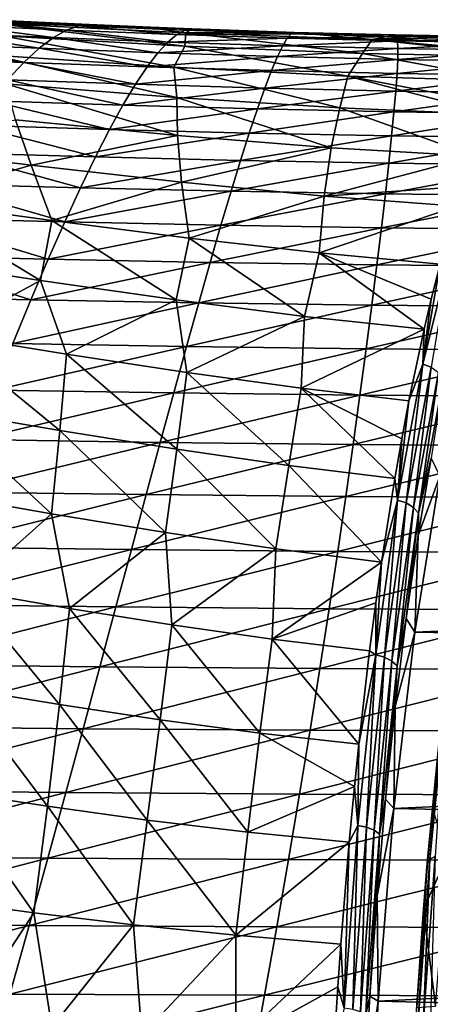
# Model space of a CAD drawing. Header units: metres. Extents: x -237 to 25, y -25 to 25.
# Tile 144 of 165: x -166.6 to -162.3, y 5.13 to 15.46. Entities that reach past the tile are written whole.
import ezdxf

# ---------------------------------------------------------------- set-up
doc = ezdxf.new("R2010")
doc.units = ezdxf.units.M
doc.layers.add('solid_10481232', color=7, linetype='CONTINUOUS')

msp = doc.modelspace()

# ---------------------------------------------------------------- linework, layer by layer
at = {"layer": 'solid_10481232'}
for points in [[(-167.266052, 15.402568, 197.119156), (-167.447006, 15.323718, 197.887131), (-166.246155, 15.273012, 197.720428)], [(-167.098312, 15.448046, 196.353867), (-167.266052, 15.402568, 197.119156), (-166.107895, 15.350695, 196.970688)], [(-167.266052, 15.402568, 197.119156), (-166.246155, 15.273012, 197.720428), (-166.107895, 15.350695, 196.970688)], [(-167.098312, 15.448046, 196.353867), (-165.870667, 15.408924, 195.478683), (-166.947739, 15.460934, 195.592453)], [(-167.098312, 15.448046, 196.353867), (-165.981216, 15.395765, 196.223022), (-165.870667, 15.408924, 195.478683)], [(-167.098312, 15.448046, 196.353867), (-166.107895, 15.350695, 196.970688), (-165.981216, 15.395765, 196.223022)], [(-166.851563, 15.419944, 194.277725), (-166.947739, 15.460934, 195.592453), (-165.870667, 15.408924, 195.478683)], [(-166.851563, 15.419944, 194.277725), (-165.870667, 15.408924, 195.478683), (-165.308182, 15.3846, 195.413589)], [(-164.858749, 15.321461, 194.067749), (-166.851563, 15.419944, 194.277725), (-165.308182, 15.3846, 195.413589)], [(-164.868317, 15.183442, 192.792892), (-166.851563, 15.419944, 194.277725), (-164.858749, 15.321461, 194.067749)], [(-164.868317, 15.183442, 192.792892), (-166.783447, 15.291396, 192.983719), (-166.851563, 15.419944, 194.277725)], [(-165.981216, 15.395765, 196.223022), (-166.107895, 15.350695, 196.970688), (-164.952133, 15.304816, 196.825668)], [(-165.981216, 15.395765, 196.223022), (-165.308182, 15.3846, 195.413589), (-165.870667, 15.408924, 195.478683)], [(-165.981216, 15.395765, 196.223022), (-164.79567, 15.364267, 195.350922), (-165.308182, 15.3846, 195.413589)], [(-165.981216, 15.395765, 196.223022), (-164.867447, 15.3506, 196.087021), (-164.79567, 15.364267, 195.350922)], [(-165.981216, 15.395765, 196.223022), (-164.952133, 15.304816, 196.825668), (-164.867447, 15.3506, 196.087021)], [(-167.447006, 15.323718, 197.887131), (-167.640656, 15.20961, 198.656662), (-166.395569, 15.161185, 198.471207)], [(-167.447006, 15.323718, 197.887131), (-166.395569, 15.161185, 198.471207), (-166.246155, 15.273012, 197.720428)], [(-164.986313, 14.961724, 191.557571), (-166.880905, 15.08902, 191.733551), (-166.783447, 15.291396, 192.983719)], [(-164.986313, 14.961724, 191.557571), (-166.783447, 15.291396, 192.983719), (-164.868317, 15.183442, 192.792892)], [(-166.107895, 15.350695, 196.970688), (-166.246155, 15.273012, 197.720428), (-165.046783, 15.22637, 197.565826)], [(-166.107895, 15.350695, 196.970688), (-165.046783, 15.22637, 197.565826), (-164.952133, 15.304816, 196.825668)], [(-164.858749, 15.321461, 194.067749), (-165.308182, 15.3846, 195.413589), (-164.79567, 15.364267, 195.350922)], [(-164.952133, 15.304816, 196.825668), (-165.046783, 15.22637, 197.565826), (-163.795898, 15.267093, 196.667343)], [(-164.867447, 15.3506, 196.087021), (-164.952133, 15.304816, 196.825668), (-163.756485, 15.31367, 195.93782)], [(-164.952133, 15.304816, 196.825668), (-163.795898, 15.267093, 196.667343), (-163.756485, 15.31367, 195.93782)], [(-163.009171, 15.107654, 192.555954), (-164.868317, 15.183442, 192.792892), (-164.858749, 15.321461, 194.067749)], [(-164.867447, 15.3506, 196.087021), (-163.809753, 15.330427, 195.221497), (-164.79567, 15.364267, 195.350922)], [(-164.867447, 15.3506, 196.087021), (-163.725876, 15.327887, 195.209946), (-163.809753, 15.330427, 195.221497)], [(-164.867447, 15.3506, 196.087021), (-163.756485, 15.31367, 195.93782), (-163.725876, 15.327887, 195.209946)], [(-164.858749, 15.321461, 194.067749), (-164.79567, 15.364267, 195.350922), (-163.809753, 15.330427, 195.221497)], [(-164.858749, 15.321461, 194.067749), (-163.809753, 15.330427, 195.221497), (-163.725876, 15.327887, 195.209946)], [(-162.905807, 15.254459, 193.810242), (-164.858749, 15.321461, 194.067749), (-163.725876, 15.327887, 195.209946)], [(-163.009171, 15.107654, 192.555954), (-164.858749, 15.321461, 194.067749), (-162.905807, 15.254459, 193.810242)], [(-163.756485, 15.31367, 195.93782), (-163.795898, 15.267093, 196.667343), (-162.649567, 15.285798, 195.775497)], [(-163.795898, 15.267093, 196.667343), (-162.640182, 15.238384, 196.495239), (-162.649567, 15.285798, 195.775497)], [(-163.756485, 15.31367, 195.93782), (-162.667114, 15.300713, 195.057007), (-163.725876, 15.327887, 195.209946)], [(-163.756485, 15.31367, 195.93782), (-162.649567, 15.285798, 195.775497), (-162.667114, 15.300713, 195.057007)], [(-162.905807, 15.254459, 193.810242), (-163.725876, 15.327887, 195.209946), (-162.667114, 15.300713, 195.057007)], [(-162.905807, 15.254459, 193.810242), (-162.667114, 15.300713, 195.057007), (-162.30098, 15.293539, 195.001038)], [(-162.905807, 15.254459, 193.810242), (-162.30098, 15.293539, 195.001038), (-161.616287, 15.283413, 194.892136)], [(-161.00531, 15.225509, 193.512085), (-162.905807, 15.254459, 193.810242), (-161.616287, 15.283413, 194.892136)], [(-162.649567, 15.285798, 195.775497), (-162.30098, 15.293539, 195.001038), (-162.667114, 15.300713, 195.057007)], [(-162.649567, 15.285798, 195.775497), (-161.616287, 15.283413, 194.892136), (-162.30098, 15.293539, 195.001038)], [(-162.649567, 15.285798, 195.775497), (-161.548035, 15.267791, 195.600647), (-161.616287, 15.283413, 194.892136)], [(-162.649567, 15.285798, 195.775497), (-162.640182, 15.238384, 196.495239), (-161.548035, 15.267791, 195.600647)], [(-167.640656, 15.20961, 198.656662), (-167.846481, 15.058377, 199.426422), (-166.555725, 15.013613, 199.221786)], [(-167.640656, 15.20961, 198.656662), (-166.555725, 15.013613, 199.221786), (-166.395569, 15.161185, 198.471207)], [(-166.246155, 15.273012, 197.720428), (-166.395569, 15.161185, 198.471207), (-165.151077, 15.113981, 198.306458)], [(-166.246155, 15.273012, 197.720428), (-165.151077, 15.113981, 198.306458), (-165.046783, 15.22637, 197.565826)], [(-165.046783, 15.22637, 197.565826), (-165.151077, 15.113981, 198.306458), (-163.843384, 15.187758, 197.397766)], [(-165.151077, 15.113981, 198.306458), (-163.898712, 15.074636, 198.128128), (-163.843384, 15.187758, 197.397766)], [(-165.046783, 15.22637, 197.565826), (-163.843384, 15.187758, 197.397766), (-163.795898, 15.267093, 196.667343)], [(-163.163681, 14.86839, 191.334152), (-164.986313, 14.961724, 191.557571), (-164.868317, 15.183442, 192.792892)], [(-163.163681, 14.86839, 191.334152), (-164.868317, 15.183442, 192.792892), (-163.009171, 15.107654, 192.555954)], [(-163.843384, 15.187758, 197.397766), (-163.898712, 15.074636, 198.128128), (-162.636642, 15.158115, 197.215271)], [(-163.795898, 15.267093, 196.667343), (-163.843384, 15.187758, 197.397766), (-162.640182, 15.238384, 196.495239)], [(-163.843384, 15.187758, 197.397766), (-162.636642, 15.158115, 197.215271), (-162.640182, 15.238384, 196.495239)], [(-161.221085, 15.071111, 192.280136), (-163.009171, 15.107654, 192.555954), (-162.905807, 15.254459, 193.810242)], [(-161.191757, 15.098259, 192.447891), (-162.905807, 15.254459, 193.810242), (-161.00531, 15.225509, 193.512085)], [(-161.221085, 15.071111, 192.280136), (-162.905807, 15.254459, 193.810242), (-161.191757, 15.098259, 192.447891)], [(-162.640182, 15.238384, 196.495239), (-161.486099, 15.219484, 196.309891), (-161.548035, 15.267791, 195.600647)], [(-162.640182, 15.238384, 196.495239), (-162.636642, 15.158115, 197.215271), (-161.486099, 15.219484, 196.309891)], [(-162.636642, 15.158115, 197.215271), (-161.42749, 15.138218, 197.018768), (-161.486099, 15.219484, 196.309891)], [(-164.954987, 14.645795, 190.343491), (-166.880905, 15.08902, 191.733551), (-164.986313, 14.961724, 191.557571)], [(-164.954987, 14.645795, 190.343491), (-166.745026, 14.788828, 190.505249), (-166.880905, 15.08902, 191.733551)], [(-166.395569, 15.161185, 198.471207), (-166.555725, 15.013613, 199.221786), (-165.264679, 14.966311, 199.046432)], [(-166.395569, 15.161185, 198.471207), (-165.264679, 14.966311, 199.046432), (-165.151077, 15.113981, 198.306458)], [(-165.151077, 15.113981, 198.306458), (-165.264679, 14.966311, 199.046432), (-163.898712, 15.074636, 198.128128)], [(-163.898712, 15.074636, 198.128128), (-162.638855, 15.044216, 197.934647), (-162.636642, 15.158115, 197.215271)], [(-163.163681, 14.86839, 191.334152), (-163.009171, 15.107654, 192.555954), (-161.431244, 14.817528, 191.073532)], [(-161.431244, 14.817528, 191.073532), (-163.009171, 15.107654, 192.555954), (-161.221085, 15.071111, 192.280136)], [(-162.636642, 15.158115, 197.215271), (-162.638855, 15.044216, 197.934647), (-161.42749, 15.138218, 197.018768)], [(-162.638855, 15.044216, 197.934647), (-161.372208, 15.023471, 197.72641), (-161.42749, 15.138218, 197.018768)], [(-167.846481, 15.058377, 199.426422), (-166.726181, 14.830096, 199.970764), (-166.555725, 15.013613, 199.221786)], [(-166.555725, 15.013613, 199.221786), (-166.726181, 14.830096, 199.970764), (-165.387268, 14.783156, 199.784348)], [(-166.555725, 15.013613, 199.221786), (-165.387268, 14.783156, 199.784348), (-165.264679, 14.966311, 199.046432)], [(-165.264679, 14.966311, 199.046432), (-163.96167, 14.926653, 198.857315), (-163.898712, 15.074636, 198.128128)], [(-163.898712, 15.074636, 198.128128), (-163.96167, 14.926653, 198.857315), (-162.638855, 15.044216, 197.934647)], [(-163.96167, 14.926653, 198.857315), (-162.646713, 14.895873, 198.652328), (-162.638855, 15.044216, 197.934647)], [(-162.638855, 15.044216, 197.934647), (-162.646713, 14.895873, 198.652328), (-161.372208, 15.023471, 197.72641)], [(-162.646713, 14.895873, 198.652328), (-161.320267, 14.8747, 198.431793), (-161.372208, 15.023471, 197.72641)], [(-165.264679, 14.966311, 199.046432), (-165.387268, 14.783156, 199.784348), (-163.96167, 14.926653, 198.857315)], [(-165.387268, 14.783156, 199.784348), (-164.032028, 14.7436, 199.583969), (-163.96167, 14.926653, 198.857315)], [(-163.245331, 14.536076, 190.137665), (-164.986313, 14.961724, 191.557571), (-163.163681, 14.86839, 191.334152)], [(-163.245331, 14.536076, 190.137665), (-164.954987, 14.645795, 190.343491), (-164.986313, 14.961724, 191.557571)], [(-163.96167, 14.926653, 198.857315), (-164.032028, 14.7436, 199.583969), (-162.646713, 14.895873, 198.652328)], [(-164.032028, 14.7436, 199.583969), (-162.660141, 14.712872, 199.366989), (-162.646713, 14.895873, 198.652328)], [(-162.646713, 14.895873, 198.652328), (-162.660141, 14.712872, 199.366989), (-161.320267, 14.8747, 198.431793)], [(-162.660141, 14.712872, 199.366989), (-161.271744, 14.691674, 199.133652), (-161.320267, 14.8747, 198.431793)], [(-166.726181, 14.830096, 199.970764), (-166.90654, 14.610792, 200.716583), (-165.518539, 14.564609, 200.518723)], [(-164.947342, 14.246995, 189.178085), (-166.745026, 14.788828, 190.505249), (-164.954987, 14.645795, 190.343491)], [(-164.947342, 14.246995, 189.178085), (-166.643372, 14.409766, 189.328598), (-166.745026, 14.788828, 190.505249)], [(-166.726181, 14.830096, 199.970764), (-165.518539, 14.564609, 200.518723), (-165.387268, 14.783156, 199.784348)], [(-165.387268, 14.783156, 199.784348), (-165.518539, 14.564609, 200.518723), (-164.032028, 14.7436, 199.583969)], [(-161.634705, 14.467937, 189.897156), (-163.245331, 14.536076, 190.137665), (-163.163681, 14.86839, 191.334152)], [(-161.58197, 14.56879, 190.202576), (-163.163681, 14.86839, 191.334152), (-161.431244, 14.817528, 191.073532)], [(-161.634705, 14.467937, 189.897156), (-163.163681, 14.86839, 191.334152), (-161.58197, 14.56879, 190.202576)], [(-165.518539, 14.564609, 200.518723), (-164.109634, 14.525495, 200.306671), (-164.032028, 14.7436, 199.583969)], [(-164.032028, 14.7436, 199.583969), (-164.109634, 14.525495, 200.306671), (-162.660141, 14.712872, 199.366989)], [(-164.109634, 14.525495, 200.306671), (-162.679062, 14.49515, 200.077271), (-162.660141, 14.712872, 199.366989)], [(-162.660141, 14.712872, 199.366989), (-162.679062, 14.49515, 200.077271), (-161.271744, 14.691674, 199.133652)], [(-162.679062, 14.49515, 200.077271), (-161.226685, 14.474252, 199.830643), (-161.271744, 14.691674, 199.133652)], [(-166.90654, 14.610792, 200.716583), (-167.096558, 14.355882, 201.457596), (-165.658356, 14.310775, 201.247955)], [(-166.90654, 14.610792, 200.716583), (-165.658356, 14.310775, 201.247955), (-165.518539, 14.564609, 200.518723)], [(-165.518539, 14.564609, 200.518723), (-165.658356, 14.310775, 201.247955), (-164.109634, 14.525495, 200.306671)], [(-163.336578, 14.117, 188.986465), (-164.954987, 14.645795, 190.343491), (-163.245331, 14.536076, 190.137665)], [(-163.336578, 14.117, 188.986465), (-164.947342, 14.246995, 189.178085), (-164.954987, 14.645795, 190.343491)], [(-165.658356, 14.310775, 201.247955), (-164.194397, 14.272372, 201.023865), (-164.109634, 14.525495, 200.306671)], [(-164.109634, 14.525495, 200.306671), (-164.194397, 14.272372, 201.023865), (-162.679062, 14.49515, 200.077271)], [(-164.194397, 14.272372, 201.023865), (-162.703491, 14.242671, 200.781616), (-162.679062, 14.49515, 200.077271)], [(-163.336578, 14.117, 188.986465), (-163.245331, 14.536076, 190.137665), (-161.829483, 14.029047, 188.765778)], [(-161.829483, 14.029047, 188.765778), (-163.245331, 14.536076, 190.137665), (-161.634705, 14.467937, 189.897156)], [(-162.679062, 14.49515, 200.077271), (-162.703491, 14.242671, 200.781616), (-161.226685, 14.474252, 199.830643)], [(-162.703491, 14.242671, 200.781616), (-161.185242, 14.222318, 200.521286), (-161.226685, 14.474252, 199.830643)], [(-166.481018, 13.93512, 188.202881), (-168.12532, 14.137411, 188.298447), (-166.643372, 14.409766, 189.328598)], [(-167.096558, 14.355882, 201.457596), (-167.296036, 14.0656, 202.192047), (-165.806549, 14.021828, 201.970306)], [(-167.096558, 14.355882, 201.457596), (-165.806549, 14.021828, 201.970306), (-165.658356, 14.310775, 201.247955)], [(-166.481018, 13.93512, 188.202881), (-166.643372, 14.409766, 189.328598), (-164.947342, 14.246995, 189.178085)], [(-165.658356, 14.310775, 201.247955), (-165.806549, 14.021828, 201.970306), (-164.194397, 14.272372, 201.023865)], [(-165.806549, 14.021828, 201.970306), (-164.286255, 13.984337, 201.733826), (-164.194397, 14.272372, 201.023865)], [(-164.194397, 14.272372, 201.023865), (-164.286255, 13.984337, 201.733826), (-162.703491, 14.242671, 200.781616)], [(-164.902954, 13.756763, 188.061768), (-166.481018, 13.93512, 188.202881), (-164.947342, 14.246995, 189.178085)], [(-164.902954, 13.756763, 188.061768), (-164.947342, 14.246995, 189.178085), (-163.336578, 14.117, 188.986465)], [(-164.286255, 13.984337, 201.733826), (-162.733505, 13.955466, 201.478378), (-162.703491, 14.242671, 200.781616)], [(-162.703491, 14.242671, 200.781616), (-162.733505, 13.955466, 201.478378), (-161.185242, 14.222318, 200.521286)], [(-162.733505, 13.955466, 201.478378), (-161.147537, 13.935829, 201.203949), (-161.185242, 14.222318, 200.521286)], [(-167.764786, 13.562131, 187.22699), (-168.12532, 14.137411, 188.298447), (-166.481018, 13.93512, 188.202881)], [(-167.296036, 14.0656, 202.192047), (-167.504776, 13.740391, 202.917892), (-165.963043, 13.698153, 202.683807)], [(-167.296036, 14.0656, 202.192047), (-165.963043, 13.698153, 202.683807), (-165.806549, 14.021828, 201.970306)], [(-163.409042, 13.609928, 187.883835), (-164.902954, 13.756763, 188.061768), (-163.336578, 14.117, 188.986465)], [(-163.409042, 13.609928, 187.883835), (-163.336578, 14.117, 188.986465), (-161.829483, 14.029047, 188.765778)], [(-165.806549, 14.021828, 201.970306), (-165.963043, 13.698153, 202.683807), (-164.286255, 13.984337, 201.733826)], [(-165.963043, 13.698153, 202.683807), (-164.385208, 13.661721, 202.434631), (-164.286255, 13.984337, 201.733826)], [(-164.286255, 13.984337, 201.733826), (-164.385208, 13.661721, 202.434631), (-162.733505, 13.955466, 201.478378)], [(-164.385208, 13.661721, 202.434631), (-162.76915, 13.633812, 202.165649), (-162.733505, 13.955466, 201.478378)], [(-163.409042, 13.609928, 187.883835), (-161.829483, 14.029047, 188.765778), (-161.947342, 13.709761, 188.080322)], [(-162.733505, 13.955466, 201.478378), (-162.76915, 13.633812, 202.165649), (-161.147537, 13.935829, 201.203949)], [(-166.264145, 13.354687, 187.133423), (-167.764786, 13.562131, 187.22699), (-166.481018, 13.93512, 188.202881)], [(-166.264145, 13.354687, 187.133423), (-166.481018, 13.93512, 188.202881), (-164.902954, 13.756763, 188.061768)], [(-162.76915, 13.633812, 202.165649), (-161.1138, 13.615006, 201.87674), (-161.147537, 13.935829, 201.203949)], [(-167.504776, 13.740391, 202.917892), (-167.72261, 13.380742, 203.633057), (-166.127731, 13.340194, 203.386429)], [(-167.504776, 13.740391, 202.917892), (-166.127731, 13.340194, 203.386429), (-165.963043, 13.698153, 202.683807)], [(-164.82547, 13.17003, 187.000381), (-166.264145, 13.354687, 187.133423), (-164.902954, 13.756763, 188.061768)], [(-164.82547, 13.17003, 187.000381), (-164.902954, 13.756763, 188.061768), (-163.409042, 13.609928, 187.883835)], [(-165.963043, 13.698153, 202.683807), (-166.127731, 13.340194, 203.386429), (-164.385208, 13.661721, 202.434631)], [(-166.127731, 13.340194, 203.386429), (-164.491241, 13.304916, 203.124283), (-164.385208, 13.661721, 202.434631)], [(-164.385208, 13.661721, 202.434631), (-164.491241, 13.304916, 203.124283), (-162.76915, 13.633812, 202.165649)], [(-164.491241, 13.304916, 203.124283), (-162.810532, 13.278049, 202.841461), (-162.76915, 13.633812, 202.165649)], [(-162.016159, 13.503493, 187.680588), (-163.409042, 13.609928, 187.883835), (-161.947342, 13.709761, 188.080322)], [(-162.76915, 13.633812, 202.165649), (-162.810532, 13.278049, 202.841461), (-161.1138, 13.615006, 201.87674)], [(-167.764786, 13.562131, 187.22699), (-166.380539, 12.72647, 186.154343), (-167.860611, 12.953212, 186.242874)], [(-166.264145, 13.354687, 187.133423), (-166.380539, 12.72647, 186.154343), (-167.764786, 13.562131, 187.22699)], [(-163.463943, 13.014812, 186.835785), (-164.82547, 13.17003, 187.000381), (-163.409042, 13.609928, 187.883835)], [(-163.463943, 13.014812, 186.835785), (-163.409042, 13.609928, 187.883835), (-162.016159, 13.503493, 187.680588)], [(-162.810532, 13.278049, 202.841461), (-161.084198, 13.260136, 202.537735), (-161.1138, 13.615006, 201.87674)], [(-163.463943, 13.014812, 186.835785), (-162.016159, 13.503493, 187.680588), (-162.193954, 12.896917, 186.649536)], [(-167.72261, 13.380742, 203.633057), (-167.949371, 12.987145, 204.33548), (-166.300491, 12.948392, 204.076126)], [(-167.72261, 13.380742, 203.633057), (-166.300491, 12.948392, 204.076126), (-166.127731, 13.340194, 203.386429)], [(-166.264145, 13.354687, 187.133423), (-164.960403, 12.522893, 186.024612), (-166.380539, 12.72647, 186.154343)], [(-166.127731, 13.340194, 203.386429), (-166.300491, 12.948392, 204.076126), (-164.491241, 13.304916, 203.124283)], [(-164.82547, 13.17003, 187.000381), (-164.960403, 12.522893, 186.024612), (-166.264145, 13.354687, 187.133423)], [(-166.300491, 12.948392, 204.076126), (-164.604324, 12.914317, 203.800781), (-164.491241, 13.304916, 203.124283)], [(-164.491241, 13.304916, 203.124283), (-164.604324, 12.914317, 203.800781), (-162.810532, 13.278049, 202.841461)], [(-164.604324, 12.914317, 203.800781), (-162.857727, 12.888517, 203.503845), (-162.810532, 13.278049, 202.841461)], [(-162.810532, 13.278049, 202.841461), (-162.857727, 12.888517, 203.503845), (-161.084198, 13.260136, 202.537735)], [(-162.857727, 12.888517, 203.503845), (-161.058929, 12.871502, 203.185013), (-161.084198, 13.260136, 202.537735)], [(-164.82547, 13.17003, 187.000381), (-163.61618, 12.349691, 185.862534), (-164.960403, 12.522893, 186.024612)], [(-163.463943, 13.014812, 186.835785), (-163.61618, 12.349691, 185.862534), (-164.82547, 13.17003, 187.000381)], [(-163.463943, 13.014812, 186.835785), (-162.362534, 12.215405, 185.678726), (-163.61618, 12.349691, 185.862534)], [(-162.288116, 12.529974, 186.106461), (-162.362534, 12.215405, 185.678726), (-163.463943, 13.014812, 186.835785)], [(-162.288116, 12.529974, 186.106461), (-163.463943, 13.014812, 186.835785), (-162.193954, 12.896917, 186.649536)], [(-162.081024, 13.051599, 186.90741), (-162.377457, 11.849045, 185.226257), (-162.193954, 12.896917, 186.649536)], [(-162.288086, 11.815859, 185.237915), (-162.377457, 11.849045, 185.226257), (-162.081024, 13.051599, 186.90741)], [(-167.949371, 12.987145, 204.33548), (-168.184845, 12.560163, 205.023041), (-166.481247, 12.52327, 204.750824)], [(-167.949371, 12.987145, 204.33548), (-166.481247, 12.52327, 204.750824), (-166.300491, 12.948392, 204.076126)], [(-167.860611, 12.953212, 186.242874), (-166.380539, 12.72647, 186.154343), (-167.417984, 12.166889, 185.303207)], [(-166.300491, 12.948392, 204.076126), (-166.481247, 12.52327, 204.750824), (-164.604324, 12.914317, 203.800781)], [(-166.481247, 12.52327, 204.750824), (-164.724457, 12.490403, 204.462082), (-164.604324, 12.914317, 203.800781)], [(-164.604324, 12.914317, 203.800781), (-164.724457, 12.490403, 204.462082), (-162.857727, 12.888517, 203.503845)], [(-164.724457, 12.490403, 204.462082), (-162.910812, 12.465657, 204.150803), (-162.857727, 12.888517, 203.503845)], [(-162.857727, 12.888517, 203.503845), (-162.910812, 12.465657, 204.150803), (-161.058929, 12.871502, 203.185013)], [(-162.910812, 12.465657, 204.150803), (-161.038193, 12.449504, 203.816589), (-161.058929, 12.871502, 203.185013)], [(-162.377457, 11.849045, 185.226257), (-162.288116, 12.529974, 186.106461), (-162.193954, 12.896917, 186.649536)], [(-166.380539, 12.72647, 186.154343), (-166.108612, 11.953609, 185.212585), (-167.417984, 12.166889, 185.303207)], [(-166.380539, 12.72647, 186.154343), (-164.960403, 12.522893, 186.024612), (-166.108612, 11.953609, 185.212585)], [(-168.184845, 12.560163, 205.023041), (-166.669846, 12.065674, 205.408371), (-166.481247, 12.52327, 204.750824)], [(-166.481247, 12.52327, 204.750824), (-166.669846, 12.065674, 205.408371), (-164.724457, 12.490403, 204.462082)], [(-164.960403, 12.522893, 186.024612), (-164.848541, 11.761381, 185.088699), (-166.108612, 11.953609, 185.212585)], [(-164.960403, 12.522893, 186.024612), (-163.61618, 12.349691, 185.862534), (-164.848541, 11.761381, 185.088699)], [(-162.377457, 11.849045, 185.226257), (-162.362534, 12.215405, 185.678726), (-162.288116, 12.529974, 186.106461)], [(-166.669846, 12.065674, 205.408371), (-164.851608, 12.034024, 205.106064), (-164.724457, 12.490403, 204.462082)], [(-164.724457, 12.490403, 204.462082), (-164.851608, 12.034024, 205.106064), (-162.910812, 12.465657, 204.150803)], [(-164.851608, 12.034024, 205.106064), (-162.969894, 12.010315, 204.780228), (-162.910812, 12.465657, 204.150803)], [(-162.910812, 12.465657, 204.150803), (-162.969894, 12.010315, 204.780228), (-161.038193, 12.449504, 203.816589)], [(-162.969894, 12.010315, 204.780228), (-161.022217, 11.994982, 204.430389), (-161.038193, 12.449504, 203.816589)], [(-163.61618, 12.349691, 185.862534), (-163.649216, 11.595829, 184.938675), (-164.848541, 11.761381, 185.088699)], [(-163.61618, 12.349691, 185.862534), (-162.362534, 12.215405, 185.678726), (-163.649216, 11.595829, 184.938675)], [(-162.362534, 12.215405, 185.678726), (-162.521378, 11.464198, 184.771347), (-163.649216, 11.595829, 184.938675)], [(-162.377457, 11.849045, 185.226257), (-162.521378, 11.464198, 184.771347), (-162.362534, 12.215405, 185.678726)], [(-167.417984, 12.166889, 185.303207), (-166.180298, 11.152249, 184.36908), (-167.447174, 11.369473, 184.458496)], [(-167.417984, 12.166889, 185.303207), (-166.108612, 11.953609, 185.212585), (-166.180298, 11.152249, 184.36908)], [(-166.669846, 12.065674, 205.408371), (-166.866165, 11.576533, 206.046524), (-164.851608, 12.034024, 205.106064)], [(-166.866165, 11.576533, 206.046524), (-164.985733, 11.546118, 205.730545), (-164.851608, 12.034024, 205.106064)], [(-164.851608, 12.034024, 205.106064), (-164.985733, 11.546118, 205.730545), (-162.969894, 12.010315, 204.780228)], [(-164.985733, 11.546118, 205.730545), (-163.035034, 11.523438, 205.389999), (-162.969894, 12.010315, 204.780228)], [(-162.969894, 12.010315, 204.780228), (-163.035034, 11.523438, 205.389999), (-161.022217, 11.994982, 204.430389)], [(-163.035034, 11.523438, 205.389999), (-161.0112, 11.50889, 205.024307), (-161.022217, 11.994982, 204.430389)], [(-166.108612, 11.953609, 185.212585), (-164.954941, 10.955651, 184.246185), (-166.180298, 11.152249, 184.36908)], [(-166.108612, 11.953609, 185.212585), (-164.848541, 11.761381, 185.088699), (-164.954941, 10.955651, 184.246185)], [(-162.377457, 11.849045, 185.226257), (-162.642166, 10.422295, 183.724991), (-162.521378, 11.464198, 184.771347)], [(-162.552048, 10.393159, 183.740921), (-162.642166, 10.422295, 183.724991), (-162.377457, 11.849045, 185.226257)], [(-162.288086, 11.815859, 185.237915), (-162.552048, 10.393159, 183.740921), (-162.377457, 11.849045, 185.226257)], [(-162.474655, 10.345582, 183.779236), (-162.552048, 10.393159, 183.740921), (-162.288086, 11.815859, 185.237915)], [(-162.211914, 11.761668, 185.269287), (-162.474655, 10.345582, 183.779236), (-162.288086, 11.815859, 185.237915)], [(-164.848541, 11.761381, 185.088699), (-163.781586, 10.785293, 184.097092), (-164.954941, 10.955651, 184.246185)], [(-164.848541, 11.761381, 185.088699), (-163.649216, 11.595829, 184.938675), (-163.781586, 10.785293, 184.097092)], [(-162.421936, 10.28693, 183.834), (-162.474655, 10.345582, 183.779236), (-162.211914, 11.761668, 185.269287)], [(-162.160706, 11.694861, 185.315475), (-162.421936, 10.28693, 183.834), (-162.211914, 11.761668, 185.269287)], [(-162.288666, 10.863639, 184.514343), (-162.421936, 10.28693, 183.834), (-162.160706, 11.694861, 185.315475)], [(-166.866165, 11.576533, 206.046524), (-167.070084, 11.056774, 206.663101), (-164.985733, 11.546118, 205.730545)], [(-163.649216, 11.595829, 184.938675), (-162.670013, 10.648192, 183.930222), (-163.781586, 10.785293, 184.097092)], [(-163.649216, 11.595829, 184.938675), (-162.596878, 11.064735, 184.343079), (-162.670013, 10.648192, 183.930222)], [(-163.649216, 11.595829, 184.938675), (-162.521378, 11.464198, 184.771347), (-162.596878, 11.064735, 184.343079)], [(-167.070084, 11.056774, 206.663101), (-165.126831, 11.027621, 206.333344), (-164.985733, 11.546118, 205.730545)], [(-164.985733, 11.546118, 205.730545), (-165.126831, 11.027621, 206.333344), (-163.035034, 11.523438, 205.389999)], [(-165.126831, 11.027621, 206.333344), (-163.106323, 11.00597, 205.977951), (-163.035034, 11.523438, 205.389999)], [(-163.035034, 11.523438, 205.389999), (-163.106323, 11.00597, 205.977951), (-161.0112, 11.50889, 205.024307)], [(-163.106323, 11.00597, 205.977951), (-161.005341, 10.992181, 205.596237), (-161.0112, 11.50889, 205.024307)], [(-162.642166, 10.422295, 183.724991), (-162.596878, 11.064735, 184.343079), (-162.521378, 11.464198, 184.771347)], [(-167.447174, 11.369473, 184.458496), (-166.26767, 10.277894, 183.599945), (-167.495529, 10.493908, 183.688812)], [(-167.447174, 11.369473, 184.458496), (-166.180298, 11.152249, 184.36908), (-166.26767, 10.277894, 183.599945)], [(-167.070084, 11.056774, 206.663101), (-167.281479, 10.507452, 207.255936), (-165.126831, 11.027621, 206.333344)], [(-166.180298, 11.152249, 184.36908), (-165.071075, 10.081796, 183.476913), (-166.26767, 10.277894, 183.599945)], [(-166.180298, 11.152249, 184.36908), (-164.954941, 10.955651, 184.246185), (-165.071075, 10.081796, 183.476913)], [(-162.642166, 10.422295, 183.724991), (-162.670013, 10.648192, 183.930222), (-162.596878, 11.064735, 184.343079)], [(-167.281479, 10.507452, 207.255936), (-165.274857, 10.479598, 206.912354), (-165.126831, 11.027621, 206.333344)], [(-165.126831, 11.027621, 206.333344), (-165.274857, 10.479598, 206.912354), (-163.106323, 11.00597, 205.977951)], [(-165.274857, 10.479598, 206.912354), (-163.183853, 10.458983, 206.542007), (-163.106323, 11.00597, 205.977951)], [(-164.954941, 10.955651, 184.246185), (-163.915054, 9.911166, 183.327133), (-165.071075, 10.081796, 183.476913)], [(-164.954941, 10.955651, 184.246185), (-163.781586, 10.785293, 184.097092), (-163.915054, 9.911166, 183.327133)], [(-163.106323, 11.00597, 205.977951), (-163.183853, 10.458983, 206.542007), (-161.005341, 10.992181, 205.596237)], [(-163.183853, 10.458983, 206.542007), (-161.004868, 10.44593, 206.144135), (-161.005341, 10.992181, 205.596237)], [(-162.288666, 10.863639, 184.514343), (-162.425827, 10.051112, 183.736389), (-162.421936, 10.28693, 183.834)], [(-162.196747, 10.673225, 185.035614), (-162.425827, 10.051112, 183.736389), (-162.288666, 10.863639, 184.514343)], [(-163.781586, 10.785293, 184.097092), (-162.807907, 9.772082, 183.158081), (-163.915054, 9.911166, 183.327133)], [(-163.781586, 10.785293, 184.097092), (-162.670013, 10.648192, 183.930222), (-162.807907, 9.772082, 183.158081)], [(-162.642166, 10.422295, 183.724991), (-162.807907, 9.772082, 183.158081), (-162.670013, 10.648192, 183.930222)], [(-162.196747, 10.673225, 185.035614), (-162.461243, 9.038653, 183.535583), (-162.425827, 10.051112, 183.736389)], [(-133.643661, 10.253048, 179.55603), (-162.461243, 9.038653, 183.535583), (-162.196747, 10.673225, 185.035614)], [(-167.281479, 10.507452, 207.255936), (-167.500214, 9.930126, 207.823059), (-165.274857, 10.479598, 206.912354)], [(-167.500214, 9.930126, 207.823059), (-165.429779, 9.903614, 207.465637), (-165.274857, 10.479598, 206.912354)], [(-167.495529, 10.493908, 183.688812), (-166.26767, 10.277894, 183.599945), (-167.167404, 9.47309, 182.970779)], [(-165.274857, 10.479598, 206.912354), (-165.429779, 9.903614, 207.465637), (-163.183853, 10.458983, 206.542007)], [(-165.429779, 9.903614, 207.465637), (-163.26767, 9.884048, 207.080276), (-163.183853, 10.458983, 206.542007)], [(-163.183853, 10.458983, 206.542007), (-163.26767, 9.884048, 207.080276), (-161.004868, 10.44593, 206.144135)], [(-163.26767, 9.884048, 207.080276), (-161.009949, 9.87171, 206.666122), (-161.004868, 10.44593, 206.144135)], [(-162.642166, 10.422295, 183.724991), (-162.870102, 8.799028, 182.432297), (-162.807907, 9.772082, 183.158081)], [(-162.779343, 8.774487, 182.451889), (-162.870102, 8.799028, 182.432297), (-162.642166, 10.422295, 183.724991)], [(-162.552048, 10.393159, 183.740921), (-162.779343, 8.774487, 182.451889), (-162.642166, 10.422295, 183.724991)], [(-162.700882, 8.734413, 182.49617), (-162.779343, 8.774487, 182.451889), (-162.552048, 10.393159, 183.740921)], [(-162.474655, 10.345582, 183.779236), (-162.700882, 8.734413, 182.49617), (-162.552048, 10.393159, 183.740921)], [(-162.646866, 8.685011, 182.558304), (-162.700882, 8.734413, 182.49617), (-162.474655, 10.345582, 183.779236)], [(-162.421936, 10.28693, 183.834), (-162.646866, 8.685011, 182.558304), (-162.474655, 10.345582, 183.779236)], [(-166.26767, 10.277894, 183.599945), (-166.077164, 9.285382, 182.879181), (-167.167404, 9.47309, 182.970779)], [(-166.26767, 10.277894, 183.599945), (-165.071075, 10.081796, 183.476913), (-166.077164, 9.285382, 182.879181)], [(-162.551682, 9.181556, 183.022644), (-162.646866, 8.685011, 182.558304), (-162.421936, 10.28693, 183.834)], [(-162.425827, 10.051112, 183.736389), (-162.551682, 9.181556, 183.022644), (-162.421936, 10.28693, 183.834)], [(-133.900208, 8.523284, 178.10112), (-162.461243, 9.038653, 183.535583), (-133.643661, 10.253048, 179.55603)], [(-165.071075, 10.081796, 183.476913), (-165.004745, 9.114796, 182.759567), (-166.077164, 9.285382, 182.879181)], [(-165.071075, 10.081796, 183.476913), (-163.915054, 9.911166, 183.327133), (-165.004745, 9.114796, 182.759567)], [(-162.461243, 9.038653, 183.535583), (-162.551682, 9.181556, 183.022644), (-162.425827, 10.051112, 183.736389)], [(-167.500214, 9.930126, 207.823059), (-167.726135, 9.326485, 208.362534), (-165.429779, 9.903614, 207.465637)], [(-167.726135, 9.326485, 208.362534), (-165.591537, 9.30136, 207.991318), (-165.429779, 9.903614, 207.465637)], [(-165.429779, 9.903614, 207.465637), (-165.591537, 9.30136, 207.991318), (-163.26767, 9.884048, 207.080276)], [(-165.591537, 9.30136, 207.991318), (-163.357864, 9.282854, 207.590912), (-163.26767, 9.884048, 207.080276)], [(-163.915054, 9.911166, 183.327133), (-163.955322, 8.965374, 182.617386), (-165.004745, 9.114796, 182.759567)], [(-163.915054, 9.911166, 183.327133), (-162.807907, 9.772082, 183.158081), (-163.955322, 8.965374, 182.617386)], [(-163.26767, 9.884048, 207.080276), (-163.357864, 9.282854, 207.590912), (-161.009949, 9.87171, 206.666122)], [(-163.357864, 9.282854, 207.590912), (-161.020767, 9.271217, 207.160385), (-161.009949, 9.87171, 206.666122)], [(-162.807907, 9.772082, 183.158081), (-162.868256, 9.344713, 182.822617), (-163.955322, 8.965374, 182.617386)], [(-162.870102, 8.799028, 182.432297), (-162.868256, 9.344713, 182.822617), (-162.807907, 9.772082, 183.158081)], [(-167.167404, 9.47309, 182.970779), (-166.18425, 8.277492, 182.262115), (-167.243866, 8.453146, 182.354126)], [(-167.167404, 9.47309, 182.970779), (-166.077164, 9.285382, 182.879181), (-166.18425, 8.277492, 182.262115)], [(-167.726135, 9.326485, 208.362534), (-167.959122, 8.698215, 208.872467), (-165.591537, 9.30136, 207.991318)], [(-167.959122, 8.698215, 208.872467), (-165.760101, 8.674524, 208.487503), (-165.591537, 9.30136, 207.991318)], [(-165.591537, 9.30136, 207.991318), (-165.760101, 8.674524, 208.487503), (-163.357864, 9.282854, 207.590912)], [(-162.868256, 9.344713, 182.822617), (-162.934189, 8.841486, 182.458099), (-163.955322, 8.965374, 182.617386)], [(-162.870102, 8.799028, 182.432297), (-162.934189, 8.841486, 182.458099), (-162.868256, 9.344713, 182.822617)], [(-166.077164, 9.285382, 182.879181), (-165.129486, 8.117652, 182.141006), (-166.18425, 8.277492, 182.262115)], [(-166.077164, 9.285382, 182.879181), (-165.004745, 9.114796, 182.759567), (-165.129486, 8.117652, 182.141006)], [(-165.760101, 8.674524, 208.487503), (-163.454453, 8.657098, 208.072067), (-163.357864, 9.282854, 207.590912)], [(-163.357864, 9.282854, 207.590912), (-163.454453, 8.657098, 208.072067), (-161.020767, 9.271217, 207.160385)], [(-163.454453, 8.657098, 208.072067), (-161.037491, 8.646147, 207.625122), (-161.020767, 9.271217, 207.160385)], [(-165.004745, 9.114796, 182.759567), (-164.083054, 7.977423, 181.996017), (-165.129486, 8.117652, 182.141006)], [(-165.004745, 9.114796, 182.759567), (-163.955322, 8.965374, 182.617386), (-164.083054, 7.977423, 181.996017)], [(-162.551682, 9.181556, 183.022644), (-162.665848, 8.257673, 182.375168), (-162.646866, 8.685011, 182.558304)], [(-162.461243, 9.038653, 183.535583), (-162.665848, 8.257673, 182.375168), (-162.551682, 9.181556, 183.022644)], [(-162.461243, 9.038653, 183.535583), (-162.679077, 7.188621, 182.300186), (-162.665848, 8.257673, 182.375168)], [(-133.900208, 8.523284, 178.10112), (-162.679077, 7.188621, 182.300186), (-162.461243, 9.038653, 183.535583)], [(-163.955322, 8.965374, 182.617386), (-163.048157, 7.861537, 181.832626), (-164.083054, 7.977423, 181.996017)], [(-163.955322, 8.965374, 182.617386), (-162.934189, 8.841486, 182.458099), (-163.048157, 7.861537, 181.832626)], [(-162.870102, 8.799028, 182.432297), (-163.057129, 7.011243, 181.371658), (-163.048157, 7.861537, 181.832626)], [(-162.965836, 6.991729, 181.394226), (-163.057129, 7.011243, 181.371658), (-162.870102, 8.799028, 182.432297)], [(-162.870102, 8.799028, 182.432297), (-163.048157, 7.861537, 181.832626), (-162.934189, 8.841486, 182.458099)], [(-162.779343, 8.774487, 182.451889), (-162.965836, 6.991729, 181.394226), (-162.870102, 8.799028, 182.432297)], [(-167.959122, 8.698215, 208.872467), (-168.19902, 8.047083, 209.351028), (-165.760101, 8.674524, 208.487503)], [(-168.19902, 8.047083, 209.351028), (-165.93541, 8.024879, 208.952438), (-165.760101, 8.674524, 208.487503)], [(-165.760101, 8.674524, 208.487503), (-165.93541, 8.024879, 208.952438), (-163.454453, 8.657098, 208.072067)], [(-162.88652, 6.959862, 181.44339), (-162.965836, 6.991729, 181.394226), (-162.779343, 8.774487, 182.451889)], [(-162.700882, 8.734413, 182.49617), (-162.88652, 6.959862, 181.44339), (-162.779343, 8.774487, 182.451889)], [(-162.831451, 6.920578, 181.51152), (-162.88652, 6.959862, 181.44339), (-162.700882, 8.734413, 182.49617)], [(-162.646866, 8.685011, 182.558304), (-162.831451, 6.920578, 181.51152), (-162.700882, 8.734413, 182.49617)], [(-162.767502, 7.286094, 181.798676), (-162.831451, 6.920578, 181.51152), (-162.646866, 8.685011, 182.558304)], [(-162.665848, 8.257673, 182.375168), (-162.767502, 7.286094, 181.798676), (-162.646866, 8.685011, 182.558304)], [(-165.93541, 8.024879, 208.952438), (-163.55751, 8.008552, 208.522003), (-163.454453, 8.657098, 208.072067)], [(-163.454453, 8.657098, 208.072067), (-163.55751, 8.008552, 208.522003), (-161.037491, 8.646147, 207.625122)], [(-163.55751, 8.008552, 208.522003), (-161.060287, 7.998278, 208.058624), (-161.037491, 8.646147, 207.625122)], [(-134.106674, 6.583053, 176.930191), (-162.679077, 7.188621, 182.300186), (-133.900208, 8.523284, 178.10112)], [(-167.243866, 8.453146, 182.354126), (-166.308914, 7.212015, 181.724762), (-167.344086, 7.37109, 181.817032)], [(-167.243866, 8.453146, 182.354126), (-166.18425, 8.277492, 182.262115), (-166.308914, 7.212015, 181.724762)], [(-166.18425, 8.277492, 182.262115), (-165.263748, 7.067156, 181.601654), (-166.308914, 7.212015, 181.724762)], [(-166.18425, 8.277492, 182.262115), (-165.129486, 8.117652, 182.141006), (-165.263748, 7.067156, 181.601654)], [(-162.679077, 7.188621, 182.300186), (-162.767502, 7.286094, 181.798676), (-162.665848, 8.257673, 182.375168)], [(-162.331177, 6.619691, 181.309753), (-162.275925, 7.189172, 181.707138), (-162.173828, 8.214513, 182.202118)], [(-162.331177, 6.619691, 181.309753), (-162.173828, 8.214513, 182.202118), (-162.302292, 6.656545, 181.228302)], [(-162.302292, 6.656545, 181.228302), (-162.144073, 8.260251, 182.125641), (-162.247269, 6.685796, 181.15799)], [(-162.173828, 8.214513, 182.202118), (-162.144073, 8.260251, 182.125641), (-162.302292, 6.656545, 181.228302)], [(-165.129486, 8.117652, 182.141006), (-164.210083, 6.940014, 181.452621), (-165.263748, 7.067156, 181.601654)], [(-165.129486, 8.117652, 182.141006), (-164.083054, 7.977423, 181.996017), (-164.210083, 6.940014, 181.452621)], [(-168.19902, 8.047083, 209.351028), (-168.445618, 7.375169, 209.796814), (-165.93541, 8.024879, 208.952438)], [(-168.445618, 7.375169, 209.796814), (-166.117355, 7.354517, 209.384735), (-165.93541, 8.024879, 208.952438)], [(-165.93541, 8.024879, 208.952438), (-166.117355, 7.354517, 209.384735), (-163.55751, 8.008552, 208.522003)], [(-166.117355, 7.354517, 209.384735), (-163.667023, 7.339322, 208.939377), (-163.55751, 8.008552, 208.522003)], [(-164.083054, 7.977423, 181.996017), (-163.093765, 7.420117, 181.583801), (-164.210083, 6.940014, 181.452621)], [(-164.083054, 7.977423, 181.996017), (-163.048157, 7.861537, 181.832626), (-163.093765, 7.420117, 181.583801)], [(-163.55751, 8.008552, 208.522003), (-163.667023, 7.339322, 208.939377), (-161.060287, 7.998278, 208.058624)], [(-163.667023, 7.339322, 208.939377), (-161.089233, 7.32973, 208.459564), (-161.060287, 7.998278, 208.058624)], [(-163.057129, 7.011243, 181.371658), (-163.093765, 7.420117, 181.583801), (-163.048157, 7.861537, 181.832626)], [(-168.445618, 7.375169, 209.796814), (-168.698746, 6.684631, 210.208511), (-166.117355, 7.354517, 209.384735)], [(-168.698746, 6.684631, 210.208511), (-166.305832, 6.665608, 209.783112), (-166.117355, 7.354517, 209.384735)], [(-167.344086, 7.37109, 181.817032), (-166.450409, 6.094761, 181.268723), (-167.466873, 6.233161, 181.360779)], [(-167.344086, 7.37109, 181.817032), (-166.308914, 7.212015, 181.724762), (-166.450409, 6.094761, 181.268723)], [(-166.117355, 7.354517, 209.384735), (-166.305832, 6.665608, 209.783112), (-163.667023, 7.339322, 208.939377)], [(-166.305832, 6.665608, 209.783112), (-163.782944, 6.651593, 209.322968), (-163.667023, 7.339322, 208.939377)], [(-163.093765, 7.420117, 181.583801), (-163.149261, 6.834181, 181.282288), (-164.210083, 6.940014, 181.452621)], [(-163.667023, 7.339322, 208.939377), (-163.782944, 6.651593, 209.322968), (-161.089233, 7.32973, 208.459564)], [(-163.057129, 7.011243, 181.371658), (-163.149261, 6.834181, 181.282288), (-163.093765, 7.420117, 181.583801)], [(-163.782944, 6.651593, 209.322968), (-161.12442, 6.642704, 208.826782), (-161.089233, 7.32973, 208.459564)], [(-162.767502, 7.286094, 181.798676), (-162.856171, 6.272022, 181.295822), (-162.831451, 6.920578, 181.51152)], [(-162.679077, 7.188621, 182.300186), (-162.856171, 6.272022, 181.295822), (-162.767502, 7.286094, 181.798676)], [(-166.308914, 7.212015, 181.724762), (-165.407135, 5.968692, 181.143417), (-166.450409, 6.094761, 181.268723)], [(-166.308914, 7.212015, 181.724762), (-165.263748, 7.067156, 181.601654), (-165.407135, 5.968692, 181.143417)], [(-162.679077, 7.188621, 182.300186), (-162.844955, 5.1677, 181.359406), (-162.856171, 6.272022, 181.295822)], [(-134.106674, 6.583053, 176.930191), (-162.844955, 5.1677, 181.359406), (-162.679077, 7.188621, 182.300186)], [(-162.275925, 7.189172, 181.707138), (-162.367859, 6.13187, 181.185776), (-162.114914, 6.698564, 182.6203)], [(-162.331177, 6.619691, 181.309753), (-162.367859, 6.13187, 181.185776), (-162.275925, 7.189172, 181.707138)], [(-165.263748, 7.067156, 181.601654), (-164.336273, 5.858098, 180.989365), (-165.407135, 5.968692, 181.143417)], [(-165.263748, 7.067156, 181.601654), (-164.210083, 6.940014, 181.452621), (-164.336273, 5.858098, 180.989365)], [(-164.210083, 6.940014, 181.452621), (-163.149261, 6.834181, 181.282288), (-164.336273, 5.858098, 180.989365)], [(-163.057129, 7.011243, 181.371658), (-163.200058, 5.093681, 180.561081), (-163.149261, 6.834181, 181.282288)], [(-163.108368, 5.079519, 180.585907), (-163.200058, 5.093681, 180.561081), (-163.057129, 7.011243, 181.371658)], [(-162.965836, 6.991729, 181.394226), (-163.108368, 5.079519, 180.585907), (-163.057129, 7.011243, 181.371658)], [(-163.028397, 5.056391, 180.638763), (-163.108368, 5.079519, 180.585907), (-162.965836, 6.991729, 181.394226)], [(-162.88652, 6.959862, 181.44339), (-163.028397, 5.056391, 180.638763), (-162.965836, 6.991729, 181.394226)], [(-162.972519, 5.027878, 180.711456), (-163.028397, 5.056391, 180.638763), (-162.88652, 6.959862, 181.44339)], [(-162.831451, 6.920578, 181.51152), (-162.972519, 5.027878, 180.711456), (-162.88652, 6.959862, 181.44339)], [(-162.931488, 5.219142, 180.868698), (-162.972519, 5.027878, 180.711456), (-162.831451, 6.920578, 181.51152)], [(-162.856171, 6.272022, 181.295822), (-162.931488, 5.219142, 180.868698), (-162.831451, 6.920578, 181.51152)], [(-163.149261, 6.834181, 181.282288), (-163.236359, 5.76597, 180.810471), (-164.336273, 5.858098, 180.989365)], [(-163.200058, 5.093681, 180.561081), (-163.236359, 5.76597, 180.810471), (-163.149261, 6.834181, 181.282288)], [(-168.698746, 6.684631, 210.208511), (-168.958191, 5.97763, 210.584793), (-166.305832, 6.665608, 209.783112)], [(-168.958191, 5.97763, 210.584793), (-166.500702, 5.960325, 210.146332), (-166.305832, 6.665608, 209.783112)], [(-166.305832, 6.665608, 209.783112), (-166.500702, 5.960325, 210.146332), (-163.782944, 6.651593, 209.322968)], [(-166.500702, 5.960325, 210.146332), (-163.905289, 5.947552, 209.671524), (-163.782944, 6.651593, 209.322968)], [(-163.782944, 6.651593, 209.322968), (-163.905289, 5.947552, 209.671524), (-161.12442, 6.642704, 208.826782)], [(-163.905289, 5.947552, 209.671524), (-161.165924, 5.939401, 209.159042), (-161.12442, 6.642704, 208.826782)], [(-162.453629, 4.926687, 180.61528), (-162.367859, 6.13187, 181.185776), (-162.331177, 6.619691, 181.309753)], [(-162.453629, 4.926687, 180.61528), (-162.331177, 6.619691, 181.309753), (-162.42543, 4.954112, 180.529953)], [(-162.42543, 4.954112, 180.529953), (-162.302292, 6.656545, 181.228302), (-162.370941, 4.975878, 180.456573)], [(-162.331177, 6.619691, 181.309753), (-162.302292, 6.656545, 181.228302), (-162.42543, 4.954112, 180.529953)], [(-162.370941, 4.975878, 180.456573), (-162.247269, 6.685796, 181.15799), (-162.295502, 4.989853, 180.402328)], [(-162.302292, 6.656545, 181.228302), (-162.247269, 6.685796, 181.15799), (-162.370941, 4.975878, 180.456573)], [(-162.367859, 6.13187, 181.185776), (-162.244049, 5.115237, 181.887939), (-162.114914, 6.698564, 182.6203)], [(-134.257904, 4.48047, 176.072495), (-162.844955, 5.1677, 181.359406), (-134.106674, 6.583053, 176.930191)], [(-167.466873, 6.233161, 181.360779), (-166.450409, 6.094761, 181.268723), (-167.169601, 4.994124, 180.950867)], [(-162.844955, 5.1677, 181.359406), (-162.931488, 5.219142, 180.868698), (-162.856171, 6.272022, 181.295822)], [(-166.450409, 6.094761, 181.268723), (-166.262207, 4.895816, 180.856796), (-167.169601, 4.994124, 180.950867)], [(-166.450409, 6.094761, 181.268723), (-165.407135, 5.968692, 181.143417), (-166.262207, 4.895816, 180.856796)], [(-162.453629, 4.926687, 180.61528), (-162.440231, 5.099759, 180.77536), (-162.367859, 6.13187, 181.185776)], [(-162.367859, 6.13187, 181.185776), (-162.440231, 5.099759, 180.77536), (-162.244049, 5.115237, 181.887939)], [(-168.958191, 5.97763, 210.584793), (-169.22374, 5.25635, 210.9245), (-166.500702, 5.960325, 210.146332)], [(-169.22374, 5.25635, 210.9245), (-166.701843, 5.240865, 210.473236), (-166.500702, 5.960325, 210.146332)], [(-166.500702, 5.960325, 210.146332), (-166.701843, 5.240865, 210.473236), (-163.905289, 5.947552, 209.671524)], [(-166.701843, 5.240865, 210.473236), (-164.033981, 5.229408, 209.983963), (-163.905289, 5.947552, 209.671524)], [(-165.407135, 5.968692, 181.143417), (-165.318344, 4.806337, 180.735229), (-166.262207, 4.895816, 180.856796)], [(-165.407135, 5.968692, 181.143417), (-164.336273, 5.858098, 180.989365), (-165.318344, 4.806337, 180.735229)], [(-163.905289, 5.947552, 209.671524), (-164.033981, 5.229408, 209.983963), (-161.165924, 5.939401, 209.159042)], [(-164.033981, 5.229408, 209.983963), (-161.213806, 5.222045, 209.455307), (-161.165924, 5.939401, 209.159042)], [(-164.336273, 5.858098, 180.989365), (-164.334793, 4.727474, 180.588577), (-165.318344, 4.806337, 180.735229)], [(-164.336273, 5.858098, 180.989365), (-163.236359, 5.76597, 180.810471), (-164.334793, 4.727474, 180.588577)], [(-163.236359, 5.76597, 180.810471), (-163.267914, 5.316991, 180.640106), (-164.334793, 4.727474, 180.588577)], [(-163.200058, 5.093681, 180.561081), (-163.267914, 5.316991, 180.640106), (-163.236359, 5.76597, 180.810471)], [(-163.267914, 5.316991, 180.640106), (-163.308929, 4.659678, 180.418716), (-164.334793, 4.727474, 180.588577)], [(-163.200058, 5.093681, 180.561081), (-163.308929, 4.659678, 180.418716), (-163.267914, 5.316991, 180.640106)], [(-166.701843, 5.240865, 210.473236), (-166.909119, 4.509529, 210.763245), (-164.033981, 5.229408, 209.983963)], [(-166.909119, 4.509529, 210.763245), (-164.168945, 4.499467, 210.259735), (-164.033981, 5.229408, 209.983963)], [(-164.033981, 5.229408, 209.983963), (-164.168945, 4.499467, 210.259735), (-161.213806, 5.222045, 209.455307)], [(-164.168945, 4.499467, 210.259735), (-161.268066, 4.49295, 209.715057), (-161.213806, 5.222045, 209.455307)], [(-162.931488, 5.219142, 180.868698), (-162.992737, 4.136737, 180.521286), (-162.972519, 5.027878, 180.711456)], [(-162.844955, 5.1677, 181.359406), (-162.992737, 4.136737, 180.521286), (-162.931488, 5.219142, 180.868698)], [(-162.844955, 5.1677, 181.359406), (-162.95491, 3.024799, 180.735855), (-162.992737, 4.136737, 180.521286)], [(-134.257904, 4.48047, 176.072495), (-162.95491, 3.024799, 180.735855), (-162.844955, 5.1677, 181.359406)]]:
    msp.add_3dface(points, dxfattribs=at)

doc.saveas('drawing.dxf')
